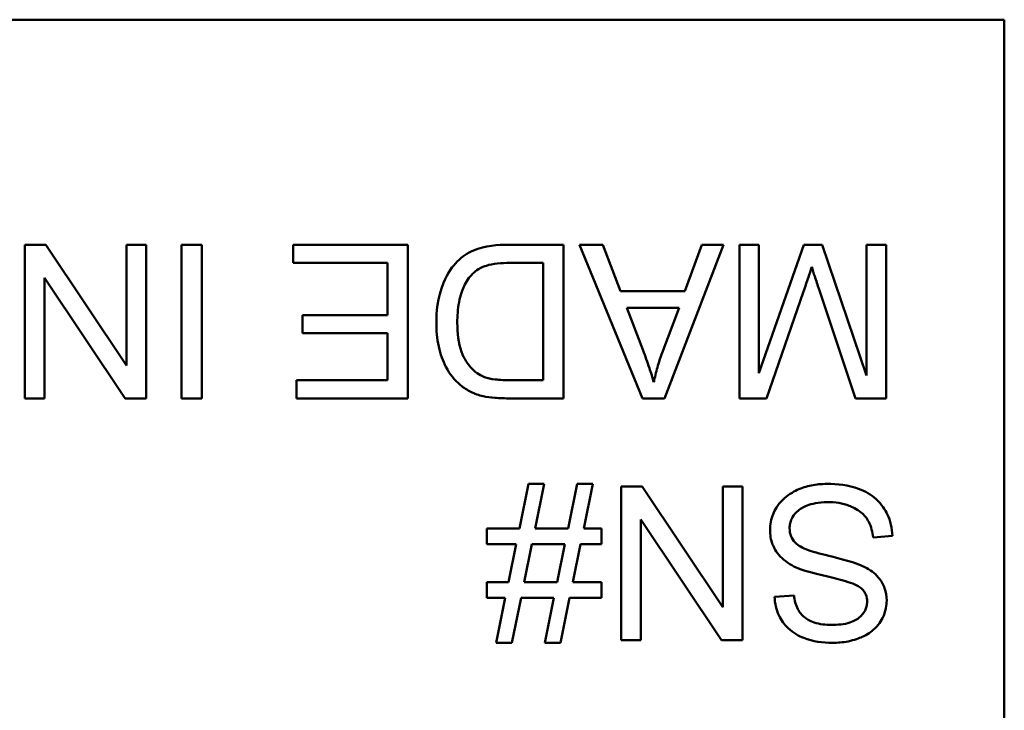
# Model space of a CAD drawing. Header units: inches. Extents: x 8.7 to 68.4, y -2.3 to 39.9.
# Tile 117 of 118: x 60.903 to 61.351, y 37.576 to 37.891. Entities that reach past the tile are written whole.
import ezdxf

# ---------------------------------------------------------------- set-up
doc = ezdxf.new("R2010")
doc.units = ezdxf.units.IN
doc.header["$MEASUREMENT"] = 0
doc.layers.add('Visible Edges(ROSSANSI)', color=7, linetype='Continuous', lineweight=50)

msp = doc.modelspace()

# ---------------------------------------------------------------- linework, layer by layer
at = {"layer": 'Visible Edges(ROSSANSI)'}
for p, q in [((59.9506, 37.89104), (61.35109, 37.89104)), ((61.35109, 37.89104), (61.35109, 37.24055)), ((60.91442, 37.78848), (60.90492, 37.78848)), ((60.90492, 37.78848), (60.90492, 37.71848)), ((60.95123, 37.73353), (60.91442, 37.78848)), ((60.96009, 37.78848), (60.95123, 37.78848)), ((60.95123, 37.78848), (60.95123, 37.73353)), ((60.96009, 37.71848), (60.96009, 37.78848)), ((60.98559, 37.78848), (60.97631, 37.78848)), ((60.97631, 37.78848), (60.97631, 37.71848)), ((60.98559, 37.71848), (60.98559, 37.78848)), ((61.07939, 37.78848), (61.0271, 37.78848)), ((61.0271, 37.78848), (61.0271, 37.78021)), ((61.07939, 37.71848), (61.07939, 37.78848)), ((61.15024, 37.78848), (61.12495, 37.78848)), ((61.15024, 37.71848), (61.15024, 37.78848)), ((61.16817, 37.78848), (61.1576, 37.78848)), ((61.1576, 37.78848), (61.1862, 37.71848)), ((61.17628, 37.7673), (61.16817, 37.78848)), ((61.19623, 37.71848), (61.22312, 37.78848)), ((61.2133, 37.78848), (61.20562, 37.7673)), ((61.22312, 37.78848), (61.2133, 37.78848)), ((61.23929, 37.78848), (61.23038, 37.78848)), ((61.23038, 37.78848), (61.23038, 37.71848)), ((61.25972, 37.78848), (61.23929, 37.7299)), ((61.23929, 37.7299), (61.23929, 37.78848)), ((61.26804, 37.78848), (61.25972, 37.78848)), ((61.28832, 37.72889), (61.26804, 37.78848)), ((61.29723, 37.78848), (61.28832, 37.78848)), ((61.28832, 37.78848), (61.28832, 37.72889)), ((61.29723, 37.71848), (61.29723, 37.78848)), ((61.0271, 37.78021), (61.0701, 37.78021)), ((61.0701, 37.78021), (61.0701, 37.75642)), ((61.12602, 37.78021), (61.14096, 37.78021)), ((61.14096, 37.78021), (61.14096, 37.72675)), ((60.91378, 37.71848), (60.91378, 37.77344)), ((60.91378, 37.77344), (60.95059, 37.71848)), ((61.26671, 37.76805), (61.2833, 37.71848)), ((61.20562, 37.7673), (61.17628, 37.7673)), ((61.24281, 37.71848), (61.25961, 37.76719)), ((61.18652, 37.74036), (61.17916, 37.75978)), ((61.17916, 37.75978), (61.20295, 37.75978)), ((61.20295, 37.75978), (61.19522, 37.73924)), ((61.0701, 37.75642), (61.03131, 37.75642)), ((61.03131, 37.75642), (61.03131, 37.74815)), ((61.03131, 37.74815), (61.0701, 37.74815)), ((61.0701, 37.74815), (61.0701, 37.72675)), ((61.0701, 37.72675), (61.0287, 37.72675)), ((61.0287, 37.72675), (61.0287, 37.71848)), ((61.14096, 37.72675), (61.12623, 37.72675)), ((60.90492, 37.71848), (60.91378, 37.71848)), ((60.95059, 37.71848), (60.96009, 37.71848)), ((60.97631, 37.71848), (60.98559, 37.71848)), ((61.0287, 37.71848), (61.07939, 37.71848)), ((61.12612, 37.71848), (61.15024, 37.71848)), ((61.1862, 37.71848), (61.19623, 37.71848)), ((61.23038, 37.71848), (61.24281, 37.71848)), ((61.2833, 37.71848), (61.29723, 37.71848)), ((61.13434, 37.6795), (61.13018, 37.65917)), ((61.14149, 37.6795), (61.13434, 37.6795)), ((61.13733, 37.65917), (61.14149, 37.6795)), ((61.15654, 37.6795), (61.15237, 37.65917)), ((61.16368, 37.6795), (61.15654, 37.6795)), ((61.15952, 37.65917), (61.16368, 37.6795)), ((61.18609, 37.67832), (61.1766, 37.67832)), ((61.1766, 37.67832), (61.1766, 37.60832)), ((61.22291, 37.62337), (61.18609, 37.67832)), ((61.23176, 37.67832), (61.22291, 37.67832)), ((61.22291, 37.67832), (61.22291, 37.62337)), ((61.23176, 37.60832), (61.23176, 37.67832)), ((61.18545, 37.60832), (61.18545, 37.66328)), ((61.18545, 37.66328), (61.22227, 37.60832)), ((61.13018, 37.65917), (61.1154, 37.65917)), ((61.1154, 37.65917), (61.1154, 37.65207)), ((61.15237, 37.65917), (61.13733, 37.65917)), ((61.16758, 37.65917), (61.15952, 37.65917)), ((61.16758, 37.65207), (61.16758, 37.65917)), ((61.29136, 37.65506), (61.30011, 37.65581)), ((61.1154, 37.65207), (61.12874, 37.65207)), ((61.12874, 37.65207), (61.12522, 37.63473)), ((61.13237, 37.63473), (61.13589, 37.65207)), ((61.13589, 37.65207), (61.15093, 37.65207)), ((61.15093, 37.65207), (61.14736, 37.63473)), ((61.15456, 37.63473), (61.15808, 37.65207)), ((61.15808, 37.65207), (61.16758, 37.65207)), ((61.12522, 37.63473), (61.1154, 37.63473)), ((61.1154, 37.63473), (61.1154, 37.62764)), ((61.14736, 37.63473), (61.13237, 37.63473)), ((61.16758, 37.63473), (61.15456, 37.63473)), ((61.16758, 37.62764), (61.16758, 37.63473)), ((61.25529, 37.6287), (61.24644, 37.62801)), ((61.1154, 37.62764), (61.12372, 37.62764)), ((61.12372, 37.62764), (61.11956, 37.60715)), ((61.12671, 37.60715), (61.13093, 37.62764)), ((61.13093, 37.62764), (61.14592, 37.62764)), ((61.14592, 37.62764), (61.14176, 37.60715)), ((61.14891, 37.60715), (61.15307, 37.62764)), ((61.15307, 37.62764), (61.16758, 37.62764)), ((61.11956, 37.60715), (61.12671, 37.60715)), ((61.14176, 37.60715), (61.14891, 37.60715)), ((61.1766, 37.60832), (61.18545, 37.60832)), ((61.22227, 37.60832), (61.23176, 37.60832))]:
    msp.add_line(p, q, dxfattribs=at)
for points, knots in [([(61.12495, 37.78848), (61.12046, 37.78848), (61.11458, 37.78803), (61.10646, 37.78467), (61.10409, 37.78308), (61.09974, 37.77869), (61.09751, 37.77586), (61.09275, 37.76414), (61.09235, 37.75742), (61.09235, 37.75311)], [-0.1200795, -0.1200795, -0.1200795, -0.1200795, -0.0782796, -0.0782796, -0.0553638, -0.0553638, -0.0328697, -0.0328697, 0, 0, 0, 0]), ([(61.10889, 37.7753), (61.10969, 37.77612), (61.11061, 37.77681), (61.11294, 37.77816), (61.11428, 37.77866), (61.11805, 37.77988), (61.12191, 37.78021), (61.12602, 37.78021)], [-0.04708302, -0.04708302, -0.04708302, -0.04708302, -0.04035783, -0.04035783, -0.03126514, -0.03126514, 0, 0, 0, 0]), ([(61.25961, 37.76719), (61.26034, 37.7693), (61.26112, 37.77158), (61.26232, 37.77518), (61.26289, 37.7769), (61.26335, 37.7784)], [-0.02908715, -0.02908715, -0.02908715, -0.02908715, -0.01194965, -0.01194965, 0, 0, 0, 0]), ([(61.26335, 37.7784), (61.26377, 37.77704), (61.26429, 37.77545), (61.26536, 37.77214), (61.26606, 37.77001), (61.26671, 37.76805)], [-0.02649368, -0.02649368, -0.02649368, -0.02649368, -0.01572996, -0.01572996, 0, 0, 0, 0]), ([(61.1019, 37.75295), (61.1019, 37.75605), (61.10211, 37.75925), (61.10333, 37.76572), (61.10425, 37.76802), (61.10599, 37.77172), (61.10725, 37.77367), (61.10889, 37.7753)], [-0.04322359, -0.04322359, -0.04322359, -0.04322359, -0.03115537, -0.03115537, -0.01763793, -0.01763793, 0, 0, 0, 0]), ([(61.09235, 37.75311), (61.09235, 37.74942), (61.09267, 37.7457), (61.09419, 37.73864), (61.09528, 37.73555), (61.09842, 37.7296), (61.10063, 37.72682), (61.1034, 37.72451)], [-0.07618913, -0.07618913, -0.07618913, -0.07618913, -0.05129348, -0.05129348, -0.02748299, -0.02748299, 0, 0, 0, 0]), ([(61.11428, 37.72819), (61.11308, 37.72865), (61.11196, 37.72926), (61.10981, 37.7308), (61.10882, 37.73172), (61.10657, 37.73428), (61.10498, 37.73637), (61.10238, 37.74365), (61.1019, 37.74829), (61.1019, 37.75295)], [-0.1050644, -0.1050644, -0.1050644, -0.1050644, -0.0860517, -0.0860517, -0.0659504, -0.0659504, -0.0354965, -0.0354965, 0, 0, 0, 0]), ([(61.19143, 37.72584), (61.19083, 37.72797), (61.19011, 37.73021), (61.1885, 37.73497), (61.1875, 37.73772), (61.18652, 37.74036)], [-0.03821039, -0.03821039, -0.03821039, -0.03821039, -0.02142386, -0.02142386, 0, 0, 0, 0]), ([(61.19522, 37.73924), (61.19442, 37.73703), (61.19371, 37.73481), (61.19244, 37.73034), (61.19189, 37.7281), (61.19143, 37.72584)], [-0.03539152, -0.03539152, -0.03539152, -0.03539152, -0.01755394, -0.01755394, 0, 0, 0, 0]), ([(61.12623, 37.72675), (61.12393, 37.72675), (61.12142, 37.72684), (61.11742, 37.72732), (61.11569, 37.72765), (61.11428, 37.72819)], [-0.0269249, -0.0269249, -0.0269249, -0.0269249, -0.01152465, -0.01152465, 0, 0, 0, 0]), ([(61.1034, 37.72451), (61.10482, 37.72329), (61.10638, 37.72227), (61.10984, 37.72057), (61.11171, 37.71994), (61.11364, 37.7195)], [-0.02936972, -0.02936972, -0.02936972, -0.02936972, -0.01506774, -0.01506774, 0, 0, 0, 0]), ([(61.11364, 37.7195), (61.11531, 37.7191), (61.11721, 37.71887), (61.12127, 37.71854), (61.12377, 37.71848), (61.12612, 37.71848)], [-0.03094406, -0.03094406, -0.03094406, -0.03094406, -0.01790256, -0.01790256, 0, 0, 0, 0]), ([(61.27023, 37.6795), (61.26785, 37.6795), (61.26548, 37.67929), (61.26095, 37.67837), (61.25883, 37.67769), (61.25476, 37.67584), (61.25233, 37.67444), (61.24781, 37.66993), (61.24653, 37.6675), (61.24484, 37.66345), (61.24436, 37.66104), (61.24436, 37.65853)], [-0.07460843, -0.07460843, -0.07460843, -0.07460843, -0.06031583, -0.06031583, -0.04686611, -0.04686611, -0.0334595, -0.0334595, -0.0191311, -0.0191311, 0, 0, 0, 0]), ([(61.30011, 37.65581), (61.30006, 37.65755), (61.29985, 37.65927), (61.29906, 37.66259), (61.29851, 37.66417), (61.29682, 37.66768), (61.29526, 37.6702), (61.29043, 37.67465), (61.2877, 37.67622), (61.28018, 37.67896), (61.27506, 37.6795), (61.27023, 37.6795)], [-0.1265646, -0.1265646, -0.1265646, -0.1265646, -0.1063105, -0.1063105, -0.0867708, -0.0867708, -0.06092, -0.06092, -0.0367883, -0.0367883, 0, 0, 0, 0]), ([(61.25327, 37.65933), (61.25327, 37.66007), (61.25334, 37.66081), (61.25367, 37.66225), (61.25391, 37.66295), (61.25467, 37.66456), (61.25537, 37.66572), (61.25792, 37.66808), (61.25954, 37.66897), (61.2633, 37.67043), (61.26633, 37.67123), (61.27066, 37.67123)], [-0.1198464, -0.1198464, -0.1198464, -0.1198464, -0.1021476, -0.1021476, -0.0845665, -0.0845665, -0.0597157, -0.0597157, -0.033016, -0.033016, 0, 0, 0, 0]), ([(61.27066, 37.67123), (61.27402, 37.67123), (61.27734, 37.67073), (61.28166, 37.66907), (61.28394, 37.6681), (61.2874, 37.66523), (61.28845, 37.66391), (61.29045, 37.66006), (61.29106, 37.65754), (61.29136, 37.65506)], [-0.107324, -0.107324, -0.107324, -0.107324, -0.0533157, -0.0533157, -0.0330085, -0.0330085, -0.0190304, -0.0190304, 0, 0, 0, 0]), ([(61.24436, 37.65853), (61.24436, 37.65628), (61.24471, 37.65407), (61.24608, 37.65049), (61.24706, 37.64848), (61.25106, 37.64429), (61.2536, 37.64269), (61.25625, 37.64146)], [-0.07507244, -0.07507244, -0.07507244, -0.07507244, -0.04408363, -0.04408363, -0.02229668, -0.02229668, 0, 0, 0, 0]), ([(61.26148, 37.64946), (61.26038, 37.64987), (61.25928, 37.65036), (61.25742, 37.65145), (61.2566, 37.65204), (61.25491, 37.65371), (61.25434, 37.65472), (61.25348, 37.65679), (61.25327, 37.65805), (61.25327, 37.65933)], [-0.02852942, -0.02852942, -0.02852942, -0.02852942, -0.02232332, -0.02232332, -0.01714408, -0.01714408, -0.00977945, -0.00977945, 0, 0, 0, 0]), ([(61.28757, 37.64162), (61.28356, 37.64376), (61.27608, 37.64549), (61.26692, 37.64776), (61.26327, 37.64875), (61.26148, 37.64946)], [-0.03234716, -0.03234716, -0.03234716, -0.03234716, -0.01467423, -0.01467423, 0, 0, 0, 0]), ([(61.25625, 37.64146), (61.26082, 37.63938), (61.26991, 37.63752), (61.27838, 37.63534), (61.28167, 37.63436), (61.28464, 37.63288), (61.28534, 37.63247), (61.28586, 37.63201)], [-0.05341386, -0.05341386, -0.05341386, -0.05341386, -0.02217686, -0.02217686, -0.00529645, -0.00529645, 0, 0, 0, 0]), ([(61.2975, 37.62641), (61.2975, 37.62834), (61.2972, 37.63022), (61.29602, 37.63349), (61.29517, 37.63521), (61.29201, 37.63889), (61.28987, 37.64042), (61.28757, 37.64162)], [-0.05817705, -0.05817705, -0.05817705, -0.05817705, -0.03691839, -0.03691839, -0.0197421, -0.0197421, 0, 0, 0, 0]), ([(61.27242, 37.61526), (61.26977, 37.61526), (61.26696, 37.61553), (61.26222, 37.6171), (61.26086, 37.61805), (61.25879, 37.61977), (61.2578, 37.62103), (61.25604, 37.6244), (61.25552, 37.62655), (61.25529, 37.6287)], [-0.04613229, -0.04613229, -0.04613229, -0.04613229, -0.03698273, -0.03698273, -0.02895659, -0.02895659, -0.01653601, -0.01653601, 0, 0, 0, 0]), ([(61.28586, 37.63201), (61.28632, 37.6316), (61.28673, 37.63115), (61.28744, 37.63017), (61.28773, 37.62966), (61.2884, 37.62805), (61.28859, 37.62692), (61.28859, 37.62577)], [-0.01796358, -0.01796358, -0.01796358, -0.01796358, -0.0132861, -0.0132861, -0.00877245, -0.00877245, 0, 0, 0, 0]), ([(61.24644, 37.62801), (61.24649, 37.62655), (61.24667, 37.62509), (61.24732, 37.62229), (61.24778, 37.62095), (61.24939, 37.6175), (61.25077, 37.61548), (61.25495, 37.61151), (61.25755, 37.61017), (61.26391, 37.6077), (61.26836, 37.6071), (61.27279, 37.6071)], [-0.08343018, -0.08343018, -0.08343018, -0.08343018, -0.07466311, -0.07466311, -0.06617295, -0.06617295, -0.05190279, -0.05190279, -0.03376526, -0.03376526, 0, 0, 0, 0]), ([(61.28859, 37.62577), (61.28859, 37.62508), (61.28851, 37.62439), (61.2882, 37.62306), (61.28796, 37.62242), (61.28701, 37.62057), (61.2861, 37.61951), (61.28427, 37.61797), (61.28301, 37.61704), (61.27814, 37.6155), (61.27514, 37.61526), (61.27242, 37.61526)], [-0.08933799, -0.08933799, -0.08933799, -0.08933799, -0.07672435, -0.07672435, -0.06432005, -0.06432005, -0.03885678, -0.03885678, -0.02076792, -0.02076792, 0, 0, 0, 0]), ([(61.27279, 37.6071), (61.2752, 37.6071), (61.27759, 37.6073), (61.28284, 37.60835), (61.28499, 37.60917), (61.28853, 37.61077), (61.29052, 37.61205), (61.29427, 37.61575), (61.29546, 37.61796), (61.29705, 37.62177), (61.2975, 37.62405), (61.2975, 37.62641)], [-0.05528023, -0.05528023, -0.05528023, -0.05528023, -0.04954856, -0.04954856, -0.0425134, -0.0425134, -0.03148023, -0.03148023, -0.01801418, -0.01801418, 0, 0, 0, 0])]:
    msp.add_open_spline(points, degree=3, knots=knots, dxfattribs=at)

doc.saveas('drawing.dxf')
